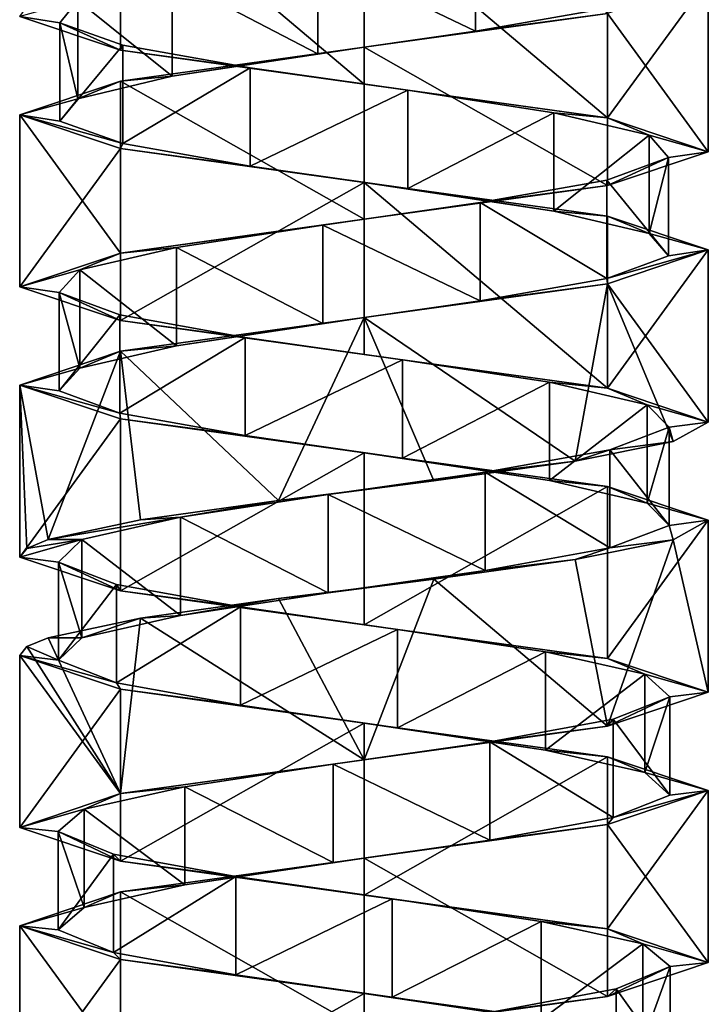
# Model space of a CAD drawing. Header units: millimetres. Extents: x -106 to 241, y -380 to 275.
# Tile 15 of 205: x 185 to 199, y -105 to -85. Entities that reach past the tile are written whole.
import ezdxf

# ---------------------------------------------------------------- set-up
doc = ezdxf.new("R2010")
doc.units = ezdxf.units.MM
doc.header["$LTSCALE"] = 65.185185
for name, color, linetype in [('1158', 7, 'CONTINUOUS'), ('1159', 7, 'CONTINUOUS'), ('1160', 7, 'CONTINUOUS'), ('1161', 7, 'CONTINUOUS'), ('1162', 7, 'CONTINUOUS'), ('1163', 7, 'CONTINUOUS'), ('1603', 7, 'CONTINUOUS'), ('1604', 7, 'CONTINUOUS'), ('1605', 7, 'CONTINUOUS'), ('1606', 7, 'CONTINUOUS'), ('1677', 7, 'CONTINUOUS'), ('1678', 7, 'CONTINUOUS'), ('1679', 7, 'CONTINUOUS'), ('1680', 7, 'CONTINUOUS'), ('1681', 7, 'CONTINUOUS')]:
    doc.layers.add(name, color=color, linetype=linetype)

msp = doc.modelspace()

# ---------------------------------------------------------------- linework, layer by layer
at = {"layer": '1158', "linetype": 'CONTINUOUS'}
for points in [[(191.358, -83.257, 31.079), (194.565, -84.8, 30.725), (194.565, -82.8, 30.725), (191.358, -83.257, 31.079)], [(194.565, -84.8, 30.725), (197.169, -84.343, 28.819), (194.565, -82.8, 30.725), (194.565, -84.8, 30.725)], [(188.402, -83.715, 29.785), (191.358, -85.257, 31.079), (191.358, -83.257, 31.079), (188.402, -83.715, 29.785)], [(191.358, -85.257, 31.079), (194.565, -84.8, 30.725), (191.358, -83.257, 31.079), (191.358, -85.257, 31.079)], [(186.485, -84.172, 27.19), (188.402, -85.715, 29.785), (188.402, -83.715, 29.785), (186.485, -84.172, 27.19)], [(188.402, -85.715, 29.785), (191.358, -85.257, 31.079), (188.402, -83.715, 29.785), (188.402, -85.715, 29.785)], [(186.117, -84.629, 23.984), (186.485, -86.172, 27.19), (186.485, -84.172, 27.19), (186.117, -84.629, 23.984)], [(186.485, -86.172, 27.19), (188.402, -85.715, 29.785), (186.485, -84.172, 27.19), (186.485, -86.172, 27.19)], [(186.117, -86.629, 23.984), (186.485, -86.172, 27.19), (186.117, -84.629, 23.984), (186.117, -86.629, 23.984)], [(187.398, -85.086, 21.023), (186.117, -86.629, 23.984), (186.117, -84.629, 23.984), (187.398, -85.086, 21.023)], [(187.398, -87.086, 21.023), (186.117, -86.629, 23.984), (187.398, -85.086, 21.023), (187.398, -87.086, 21.023)], [(189.985, -85.543, 19.094), (187.398, -87.086, 21.023), (187.398, -85.086, 21.023), (189.985, -85.543, 19.094)], [(189.985, -87.543, 19.094), (187.398, -87.086, 21.023), (189.985, -85.543, 19.094), (189.985, -87.543, 19.094)], [(193.189, -86, 18.714), (189.985, -87.543, 19.094), (189.985, -85.543, 19.094), (193.189, -86, 18.714)], [(193.189, -88, 18.714), (189.985, -87.543, 19.094), (193.189, -86, 18.714), (193.189, -88, 18.714)], [(196.157, -86.457, 19.982), (193.189, -88, 18.714), (193.189, -86, 18.714), (196.157, -86.457, 19.982)], [(196.157, -88.457, 19.982), (193.189, -88, 18.714), (196.157, -86.457, 19.982), (196.157, -88.457, 19.982)], [(198.096, -86.914, 22.561), (196.157, -88.457, 19.982), (196.157, -86.457, 19.982), (198.096, -86.914, 22.561)], [(198.096, -88.914, 22.561), (196.157, -88.457, 19.982), (198.096, -86.914, 22.561), (198.096, -88.914, 22.561)], [(198.49, -87.371, 25.763), (198.096, -88.914, 22.561), (198.096, -86.914, 22.561), (198.49, -87.371, 25.763)], [(197.235, -87.828, 28.736), (198.49, -89.371, 25.763), (198.49, -87.371, 25.763), (197.235, -87.828, 28.736)], [(198.49, -89.371, 25.763), (198.096, -88.914, 22.561), (198.49, -87.371, 25.763), (198.49, -89.371, 25.763)], [(194.664, -88.285, 30.686), (197.235, -89.828, 28.736), (197.235, -87.828, 28.736), (194.664, -88.285, 30.686)], [(197.235, -89.828, 28.736), (198.49, -89.371, 25.763), (197.235, -87.828, 28.736), (197.235, -89.828, 28.736)], [(191.463, -88.743, 31.094), (194.664, -90.285, 30.686), (194.664, -88.285, 30.686), (191.463, -88.743, 31.094)], [(194.664, -90.285, 30.686), (197.235, -89.828, 28.736), (194.664, -88.285, 30.686), (194.664, -90.285, 30.686)], [(188.486, -89.2, 29.851), (191.463, -90.743, 31.094), (191.463, -88.743, 31.094), (188.486, -89.2, 29.851)], [(191.463, -90.743, 31.094), (194.664, -90.285, 30.686), (191.463, -88.743, 31.094), (191.463, -90.743, 31.094)], [(186.524, -89.657, 27.289), (188.486, -91.2, 29.851), (188.486, -89.2, 29.851), (186.524, -89.657, 27.289)], [(188.486, -91.2, 29.851), (191.463, -90.743, 31.094), (188.486, -89.2, 29.851), (188.486, -91.2, 29.851)], [(186.103, -90.114, 24.09), (186.524, -91.657, 27.289), (186.524, -89.657, 27.289), (186.103, -90.114, 24.09)], [(186.524, -91.657, 27.289), (188.486, -91.2, 29.851), (186.524, -89.657, 27.289), (186.524, -91.657, 27.289)], [(186.103, -92.114, 24.09), (186.524, -91.657, 27.289), (186.103, -90.114, 24.09), (186.103, -92.114, 24.09)], [(187.333, -90.571, 21.107), (186.103, -92.114, 24.09), (186.103, -90.114, 24.09), (187.333, -90.571, 21.107)], [(187.333, -92.571, 21.107), (186.103, -92.114, 24.09), (187.333, -90.571, 21.107), (187.333, -92.571, 21.107)], [(189.887, -91.028, 19.135), (187.333, -92.571, 21.107), (187.333, -90.571, 21.107), (189.887, -91.028, 19.135)], [(189.887, -93.028, 19.135), (187.333, -92.571, 21.107), (189.887, -91.028, 19.135), (189.887, -93.028, 19.135)], [(193.084, -91.485, 18.699), (189.887, -93.028, 19.135), (189.887, -91.028, 19.135), (193.084, -91.485, 18.699)], [(193.084, -93.485, 18.699), (189.887, -93.028, 19.135), (193.084, -91.485, 18.699), (193.084, -93.485, 18.699)], [(196.072, -91.942, 19.917), (193.084, -93.485, 18.699), (193.084, -91.485, 18.699), (196.072, -91.942, 19.917)], [(196.072, -93.942, 19.917), (193.084, -93.485, 18.699), (196.072, -91.942, 19.917), (196.072, -93.942, 19.917)], [(198.055, -92.399, 22.462), (196.072, -93.942, 19.917), (196.072, -91.942, 19.917), (198.055, -92.399, 22.462)], [(198.055, -94.399, 22.462), (196.072, -93.942, 19.917), (198.055, -92.399, 22.462), (198.055, -94.399, 22.462)], [(198.504, -92.856, 25.657), (198.055, -94.399, 22.462), (198.055, -92.399, 22.462), (198.504, -92.856, 25.657)], [(197.299, -93.313, 28.651), (198.504, -94.856, 25.657), (198.504, -92.856, 25.657), (197.299, -93.313, 28.651)], [(198.504, -94.856, 25.657), (198.055, -94.399, 22.462), (198.504, -92.856, 25.657), (198.504, -94.856, 25.657)], [(194.762, -93.771, 30.645), (197.299, -95.313, 28.651), (197.299, -93.313, 28.651), (194.762, -93.771, 30.645)], [(197.299, -95.313, 28.651), (198.504, -94.856, 25.657), (197.299, -93.313, 28.651), (197.299, -95.313, 28.651)], [(191.569, -94.228, 31.107), (194.762, -95.771, 30.645), (194.762, -93.771, 30.645), (191.569, -94.228, 31.107)], [(194.762, -95.771, 30.645), (197.299, -95.313, 28.651), (194.762, -93.771, 30.645), (194.762, -95.771, 30.645)], [(188.571, -94.685, 29.915), (191.569, -96.228, 31.107), (191.569, -94.228, 31.107), (188.571, -94.685, 29.915)], [(191.569, -96.228, 31.107), (194.762, -95.771, 30.645), (191.569, -94.228, 31.107), (191.569, -96.228, 31.107)], [(186.566, -95.142, 27.387), (188.571, -96.685, 29.915), (188.571, -94.685, 29.915), (186.566, -95.142, 27.387)], [(188.571, -96.685, 29.915), (191.569, -96.228, 31.107), (188.571, -94.685, 29.915), (188.571, -96.685, 29.915)], [(186.566, -97.142, 27.387), (188.571, -96.685, 29.915), (186.566, -95.142, 27.387), (186.566, -97.142, 27.387)]]:
    msp.add_3dface(points, dxfattribs=at)
at = {"layer": '1159', "linetype": 'CONTINUOUS'}
for points in [[(197.25, -84.438, 29.85), (194.565, -84.8, 30.725), (192.3, -85.125, 31.9), (197.25, -84.438, 29.85)], [(197.169, -84.343, 28.819), (194.565, -84.8, 30.725), (197.25, -84.438, 29.85), (197.169, -84.343, 28.819)], [(194.565, -84.8, 30.725), (191.358, -85.257, 31.079), (192.3, -85.125, 31.9), (194.565, -84.8, 30.725)], [(192.3, -85.125, 31.9), (188.402, -85.715, 29.785), (187.35, -85.812, 29.85), (192.3, -85.125, 31.9)], [(191.358, -85.257, 31.079), (188.402, -85.715, 29.785), (192.3, -85.125, 31.9), (191.358, -85.257, 31.079)], [(188.402, -85.715, 29.785), (186.485, -86.172, 27.19), (187.35, -85.812, 29.85), (188.402, -85.715, 29.785)], [(187.35, -85.812, 29.85), (186.485, -86.172, 27.19), (185.3, -86.5, 24.9), (187.35, -85.812, 29.85)], [(186.485, -86.172, 27.19), (186.117, -86.629, 23.984), (185.3, -86.5, 24.9), (186.485, -86.172, 27.19)], [(186.117, -86.629, 23.984), (187.398, -87.086, 21.023), (185.3, -86.5, 24.9), (186.117, -86.629, 23.984)], [(185.3, -86.5, 24.9), (187.398, -87.086, 21.023), (187.35, -87.187, 19.95), (185.3, -86.5, 24.9)], [(187.398, -87.086, 21.023), (189.985, -87.543, 19.094), (187.35, -87.187, 19.95), (187.398, -87.086, 21.023)], [(187.35, -87.187, 19.95), (189.985, -87.543, 19.094), (192.3, -87.875, 17.9), (187.35, -87.187, 19.95)], [(189.985, -87.543, 19.094), (193.189, -88, 18.714), (192.3, -87.875, 17.9), (189.985, -87.543, 19.094)], [(193.189, -88, 18.714), (196.157, -88.457, 19.982), (192.3, -87.875, 17.9), (193.189, -88, 18.714)], [(192.3, -87.875, 17.9), (196.157, -88.457, 19.982), (197.25, -88.562, 19.95), (192.3, -87.875, 17.9)], [(196.157, -88.457, 19.982), (198.096, -88.914, 22.561), (197.25, -88.562, 19.95), (196.157, -88.457, 19.982)], [(197.25, -88.562, 19.95), (198.096, -88.914, 22.561), (199.3, -89.25, 24.9), (197.25, -88.562, 19.95)], [(198.096, -88.914, 22.561), (198.49, -89.371, 25.763), (199.3, -89.25, 24.9), (198.096, -88.914, 22.561)], [(198.49, -89.371, 25.763), (197.235, -89.828, 28.736), (199.3, -89.25, 24.9), (198.49, -89.371, 25.763)], [(199.3, -89.25, 24.9), (197.235, -89.828, 28.736), (197.25, -89.938, 29.85), (199.3, -89.25, 24.9)], [(197.25, -89.938, 29.85), (194.664, -90.285, 30.686), (192.3, -90.625, 31.9), (197.25, -89.938, 29.85)], [(197.235, -89.828, 28.736), (194.664, -90.285, 30.686), (197.25, -89.938, 29.85), (197.235, -89.828, 28.736)], [(194.664, -90.285, 30.686), (191.463, -90.743, 31.094), (192.3, -90.625, 31.9), (194.664, -90.285, 30.686)], [(192.3, -90.625, 31.9), (188.486, -91.2, 29.851), (187.35, -91.312, 29.85), (192.3, -90.625, 31.9)], [(191.463, -90.743, 31.094), (188.486, -91.2, 29.851), (192.3, -90.625, 31.9), (191.463, -90.743, 31.094)], [(187.35, -91.312, 29.85), (186.524, -91.657, 27.289), (185.3, -92, 24.9), (187.35, -91.312, 29.85)], [(188.486, -91.2, 29.851), (186.524, -91.657, 27.289), (187.35, -91.312, 29.85), (188.486, -91.2, 29.851)], [(186.524, -91.657, 27.289), (186.103, -92.114, 24.09), (185.3, -92, 24.9), (186.524, -91.657, 27.289)], [(186.103, -92.114, 24.09), (187.333, -92.571, 21.107), (185.3, -92, 24.9), (186.103, -92.114, 24.09)], [(185.3, -92, 24.9), (187.333, -92.571, 21.107), (187.35, -92.687, 19.95), (185.3, -92, 24.9)], [(187.333, -92.571, 21.107), (189.887, -93.028, 19.135), (187.35, -92.687, 19.95), (187.333, -92.571, 21.107)], [(187.35, -92.687, 19.95), (189.887, -93.028, 19.135), (192.3, -93.375, 17.9), (187.35, -92.687, 19.95)], [(189.887, -93.028, 19.135), (193.084, -93.485, 18.699), (192.3, -93.375, 17.9), (189.887, -93.028, 19.135)], [(193.084, -93.485, 18.699), (196.072, -93.942, 19.917), (192.3, -93.375, 17.9), (193.084, -93.485, 18.699)], [(192.3, -93.375, 17.9), (196.072, -93.942, 19.917), (197.25, -94.062, 19.95), (192.3, -93.375, 17.9)], [(196.072, -93.942, 19.917), (198.055, -94.399, 22.462), (197.25, -94.062, 19.95), (196.072, -93.942, 19.917)], [(197.25, -94.062, 19.95), (198.055, -94.399, 22.462), (199.3, -94.75, 24.9), (197.25, -94.062, 19.95)], [(198.055, -94.399, 22.462), (198.504, -94.856, 25.657), (199.3, -94.75, 24.9), (198.055, -94.399, 22.462)], [(199.3, -94.75, 24.9), (198.504, -94.856, 25.657), (198.587, -95.149, 27.979), (199.3, -94.75, 24.9)], [(198.504, -94.856, 25.657), (197.299, -95.313, 28.651), (198.587, -95.149, 27.979), (198.504, -94.856, 25.657)], [(198.587, -95.149, 27.979), (197.299, -95.313, 28.651), (196.592, -95.547, 30.43), (198.587, -95.149, 27.979)], [(197.299, -95.313, 28.651), (194.762, -95.771, 30.645), (196.592, -95.547, 30.43), (197.299, -95.313, 28.651)], [(196.592, -95.547, 30.43), (194.762, -95.771, 30.645), (193.723, -95.946, 31.754), (196.592, -95.547, 30.43)], [(193.723, -95.946, 31.754), (191.569, -96.228, 31.107), (190.563, -96.344, 31.681), (193.723, -95.946, 31.754)], [(194.762, -95.771, 30.645), (191.569, -96.228, 31.107), (193.723, -95.946, 31.754), (194.762, -95.771, 30.645)], [(190.563, -96.344, 31.681), (188.571, -96.685, 29.915), (187.758, -96.743, 30.226), (190.563, -96.344, 31.681)], [(191.569, -96.228, 31.107), (188.571, -96.685, 29.915), (190.563, -96.344, 31.681), (191.569, -96.228, 31.107)], [(187.758, -96.743, 30.226), (186.566, -97.142, 27.387), (185.878, -97.142, 27.685), (187.758, -96.743, 30.226)], [(188.571, -96.685, 29.915), (186.566, -97.142, 27.387), (187.758, -96.743, 30.226), (188.571, -96.685, 29.915)]]:
    msp.add_3dface(points, dxfattribs=at)
at = {"layer": '1160', "linetype": 'CONTINUOUS'}
for points in [[(186.117, -84.629, 23.984), (186.485, -84.172, 27.19), (185.3, -84.5, 24.9), (186.117, -84.629, 23.984)], [(187.35, -85.187, 19.95), (186.117, -84.629, 23.984), (185.3, -84.5, 24.9), (187.35, -85.187, 19.95)], [(187.398, -85.086, 21.023), (186.117, -84.629, 23.984), (187.35, -85.187, 19.95), (187.398, -85.086, 21.023)], [(189.985, -85.543, 19.094), (187.398, -85.086, 21.023), (187.35, -85.187, 19.95), (189.985, -85.543, 19.094)], [(192.3, -85.875, 17.9), (189.985, -85.543, 19.094), (187.35, -85.187, 19.95), (192.3, -85.875, 17.9)], [(193.189, -86, 18.714), (189.985, -85.543, 19.094), (192.3, -85.875, 17.9), (193.189, -86, 18.714)], [(197.25, -86.562, 19.95), (193.189, -86, 18.714), (192.3, -85.875, 17.9), (197.25, -86.562, 19.95)], [(196.157, -86.457, 19.982), (193.189, -86, 18.714), (197.25, -86.562, 19.95), (196.157, -86.457, 19.982)], [(198.096, -86.914, 22.561), (196.157, -86.457, 19.982), (197.25, -86.562, 19.95), (198.096, -86.914, 22.561)], [(199.3, -87.25, 24.9), (198.096, -86.914, 22.561), (197.25, -86.562, 19.95), (199.3, -87.25, 24.9)], [(198.49, -87.371, 25.763), (198.096, -86.914, 22.561), (199.3, -87.25, 24.9), (198.49, -87.371, 25.763)], [(197.25, -87.938, 29.85), (198.49, -87.371, 25.763), (199.3, -87.25, 24.9), (197.25, -87.938, 29.85)], [(197.235, -87.828, 28.736), (198.49, -87.371, 25.763), (197.25, -87.938, 29.85), (197.235, -87.828, 28.736)], [(192.3, -88.625, 31.9), (194.664, -88.285, 30.686), (197.25, -87.938, 29.85), (192.3, -88.625, 31.9)], [(194.664, -88.285, 30.686), (197.235, -87.828, 28.736), (197.25, -87.938, 29.85), (194.664, -88.285, 30.686)], [(191.463, -88.743, 31.094), (194.664, -88.285, 30.686), (192.3, -88.625, 31.9), (191.463, -88.743, 31.094)], [(187.35, -89.312, 29.85), (191.463, -88.743, 31.094), (192.3, -88.625, 31.9), (187.35, -89.312, 29.85)], [(188.486, -89.2, 29.851), (191.463, -88.743, 31.094), (187.35, -89.312, 29.85), (188.486, -89.2, 29.851)], [(185.3, -90, 24.9), (186.524, -89.657, 27.289), (187.35, -89.312, 29.85), (185.3, -90, 24.9)], [(186.524, -89.657, 27.289), (188.486, -89.2, 29.851), (187.35, -89.312, 29.85), (186.524, -89.657, 27.289)], [(186.103, -90.114, 24.09), (186.524, -89.657, 27.289), (185.3, -90, 24.9), (186.103, -90.114, 24.09)], [(187.35, -90.687, 19.95), (186.103, -90.114, 24.09), (185.3, -90, 24.9), (187.35, -90.687, 19.95)], [(187.333, -90.571, 21.107), (186.103, -90.114, 24.09), (187.35, -90.687, 19.95), (187.333, -90.571, 21.107)], [(189.887, -91.028, 19.135), (187.333, -90.571, 21.107), (187.35, -90.687, 19.95), (189.887, -91.028, 19.135)], [(192.3, -91.375, 17.9), (189.887, -91.028, 19.135), (187.35, -90.687, 19.95), (192.3, -91.375, 17.9)], [(193.084, -91.485, 18.699), (189.887, -91.028, 19.135), (192.3, -91.375, 17.9), (193.084, -91.485, 18.699)], [(197.25, -92.062, 19.95), (193.084, -91.485, 18.699), (192.3, -91.375, 17.9), (197.25, -92.062, 19.95)], [(196.072, -91.942, 19.917), (193.084, -91.485, 18.699), (197.25, -92.062, 19.95), (196.072, -91.942, 19.917)], [(198.055, -92.399, 22.462), (196.072, -91.942, 19.917), (197.25, -92.062, 19.95), (198.055, -92.399, 22.462)], [(199.3, -92.75, 24.9), (198.055, -92.399, 22.462), (197.25, -92.062, 19.95), (199.3, -92.75, 24.9)], [(198.504, -92.856, 25.657), (198.055, -92.399, 22.462), (199.3, -92.75, 24.9), (198.504, -92.856, 25.657)], [(198.587, -93.149, 27.979), (198.504, -92.856, 25.657), (199.3, -92.75, 24.9), (198.587, -93.149, 27.979)], [(197.299, -93.313, 28.651), (198.504, -92.856, 25.657), (198.587, -93.149, 27.979), (197.299, -93.313, 28.651)], [(196.592, -93.547, 30.43), (197.299, -93.313, 28.651), (198.587, -93.149, 27.979), (196.592, -93.547, 30.43)], [(194.762, -93.771, 30.645), (197.299, -93.313, 28.651), (196.592, -93.547, 30.43), (194.762, -93.771, 30.645)], [(193.723, -93.946, 31.754), (194.762, -93.771, 30.645), (196.592, -93.547, 30.43), (193.723, -93.946, 31.754)], [(190.563, -94.344, 31.681), (191.569, -94.228, 31.107), (193.723, -93.946, 31.754), (190.563, -94.344, 31.681)], [(191.569, -94.228, 31.107), (194.762, -93.771, 30.645), (193.723, -93.946, 31.754), (191.569, -94.228, 31.107)], [(187.758, -94.743, 30.226), (188.571, -94.685, 29.915), (190.563, -94.344, 31.681), (187.758, -94.743, 30.226)], [(188.571, -94.685, 29.915), (191.569, -94.228, 31.107), (190.563, -94.344, 31.681), (188.571, -94.685, 29.915)], [(186.566, -95.142, 27.387), (188.571, -94.685, 29.915), (185.878, -95.142, 27.685), (186.566, -95.142, 27.387)], [(185.878, -95.142, 27.685), (188.571, -94.685, 29.915), (187.758, -94.743, 30.226), (185.878, -95.142, 27.685)]]:
    msp.add_3dface(points, dxfattribs=at)
at = {"layer": '1161', "linetype": 'CONTINUOUS'}
for points in [[(186.566, -97.142, 27.387), (186.566, -95.142, 27.387), (186.09, -95.599, 24.196), (186.566, -97.142, 27.387)], [(186.09, -97.599, 24.196), (186.566, -97.142, 27.387), (186.09, -95.599, 24.196), (186.09, -97.599, 24.196)], [(187.269, -96.056, 21.192), (186.09, -97.599, 24.196), (186.09, -95.599, 24.196), (187.269, -96.056, 21.192)], [(187.269, -98.056, 21.192), (186.09, -97.599, 24.196), (187.269, -96.056, 21.192), (187.269, -98.056, 21.192)], [(189.789, -96.513, 19.177), (187.269, -98.056, 21.192), (187.269, -96.056, 21.192), (189.789, -96.513, 19.177)], [(189.789, -98.513, 19.177), (187.269, -98.056, 21.192), (189.789, -96.513, 19.177), (189.789, -98.513, 19.177)], [(192.978, -96.97, 18.687), (189.789, -98.513, 19.177), (189.789, -96.513, 19.177), (192.978, -96.97, 18.687)], [(192.978, -98.97, 18.687), (189.789, -98.513, 19.177), (192.978, -96.97, 18.687), (192.978, -98.97, 18.687)], [(195.987, -97.427, 19.853), (192.978, -98.97, 18.687), (192.978, -96.97, 18.687), (195.987, -97.427, 19.853)], [(195.987, -99.427, 19.853), (192.978, -98.97, 18.687), (195.987, -97.427, 19.853), (195.987, -99.427, 19.853)], [(198.013, -97.884, 22.364), (195.987, -99.427, 19.853), (195.987, -97.427, 19.853), (198.013, -97.884, 22.364)], [(198.013, -99.884, 22.364), (195.987, -99.427, 19.853), (198.013, -97.884, 22.364), (198.013, -99.884, 22.364)], [(198.516, -98.341, 25.552), (198.013, -99.884, 22.364), (198.013, -97.884, 22.364), (198.516, -98.341, 25.552)], [(197.363, -98.799, 28.565), (198.516, -100.341, 25.552), (198.516, -98.341, 25.552), (197.363, -98.799, 28.565)], [(198.516, -100.341, 25.552), (198.013, -99.884, 22.364), (198.516, -98.341, 25.552), (198.516, -100.341, 25.552)], [(194.86, -99.256, 30.602), (197.363, -100.799, 28.565), (197.363, -98.799, 28.565), (194.86, -99.256, 30.602)], [(197.363, -100.799, 28.565), (198.516, -100.341, 25.552), (197.363, -98.799, 28.565), (197.363, -100.799, 28.565)], [(191.675, -99.713, 31.119), (194.86, -101.256, 30.602), (194.86, -99.256, 30.602), (191.675, -99.713, 31.119)], [(194.86, -101.256, 30.602), (197.363, -100.799, 28.565), (194.86, -99.256, 30.602), (194.86, -101.256, 30.602)], [(188.657, -100.17, 29.978), (191.675, -101.713, 31.119), (191.675, -99.713, 31.119), (188.657, -100.17, 29.978)], [(191.675, -101.713, 31.119), (194.86, -101.256, 30.602), (191.675, -99.713, 31.119), (191.675, -101.713, 31.119)], [(186.609, -100.627, 27.484), (188.657, -102.17, 29.978), (188.657, -100.17, 29.978), (186.609, -100.627, 27.484)], [(188.657, -102.17, 29.978), (191.675, -101.713, 31.119), (188.657, -100.17, 29.978), (188.657, -102.17, 29.978)], [(186.079, -101.084, 24.301), (186.609, -102.627, 27.484), (186.609, -100.627, 27.484), (186.079, -101.084, 24.301)], [(186.609, -102.627, 27.484), (188.657, -102.17, 29.978), (186.609, -100.627, 27.484), (186.609, -102.627, 27.484)], [(186.079, -103.084, 24.301), (186.609, -102.627, 27.484), (186.079, -101.084, 24.301), (186.079, -103.084, 24.301)], [(187.206, -101.541, 21.278), (186.079, -103.084, 24.301), (186.079, -101.084, 24.301), (187.206, -101.541, 21.278)], [(187.206, -103.541, 21.278), (186.079, -103.084, 24.301), (187.206, -101.541, 21.278), (187.206, -103.541, 21.278)], [(189.692, -101.998, 19.22), (187.206, -103.541, 21.278), (187.206, -101.541, 21.278), (189.692, -101.998, 19.22)], [(189.692, -103.998, 19.22), (187.206, -103.541, 21.278), (189.692, -101.998, 19.22), (189.692, -103.998, 19.22)], [(192.872, -102.455, 18.676), (189.692, -103.998, 19.22), (189.692, -101.998, 19.22), (192.872, -102.455, 18.676)], [(192.872, -104.455, 18.676), (189.692, -103.998, 19.22), (192.872, -102.455, 18.676), (192.872, -104.455, 18.676)], [(195.9, -102.912, 19.791), (192.872, -104.455, 18.676), (192.872, -102.455, 18.676), (195.9, -102.912, 19.791)], [(195.9, -104.912, 19.791), (192.872, -104.455, 18.676), (195.9, -102.912, 19.791), (195.9, -104.912, 19.791)], [(197.969, -103.369, 22.267), (195.9, -104.912, 19.791), (195.9, -102.912, 19.791), (197.969, -103.369, 22.267)], [(197.969, -105.369, 22.267), (195.9, -104.912, 19.791), (197.969, -103.369, 22.267), (197.969, -105.369, 22.267)], [(198.526, -103.826, 25.445), (197.969, -105.369, 22.267), (197.969, -103.369, 22.267), (198.526, -103.826, 25.445)], [(197.424, -104.284, 28.478), (198.526, -105.826, 25.445), (198.526, -103.826, 25.445), (197.424, -104.284, 28.478)], [(198.526, -105.826, 25.445), (197.969, -105.369, 22.267), (198.526, -103.826, 25.445), (198.526, -105.826, 25.445)], [(194.957, -104.741, 30.557), (197.424, -106.284, 28.478), (197.424, -104.284, 28.478), (194.957, -104.741, 30.557)], [(197.424, -106.284, 28.478), (198.526, -105.826, 25.445), (197.424, -104.284, 28.478), (197.424, -106.284, 28.478)]]:
    msp.add_3dface(points, dxfattribs=at)
at = {"layer": '1162', "linetype": 'CONTINUOUS'}
for points in [[(185.878, -97.142, 27.685), (186.09, -97.599, 24.196), (185.446, -97.321, 26.322), (185.878, -97.142, 27.685)], [(185.878, -97.142, 27.685), (186.566, -97.142, 27.387), (186.09, -97.599, 24.196), (185.878, -97.142, 27.685)], [(185.446, -97.321, 26.322), (186.09, -97.599, 24.196), (185.3, -97.5, 24.9), (185.446, -97.321, 26.322)], [(186.09, -97.599, 24.196), (187.269, -98.056, 21.192), (185.3, -97.5, 24.9), (186.09, -97.599, 24.196)], [(185.3, -97.5, 24.9), (187.269, -98.056, 21.192), (187.35, -98.187, 19.95), (185.3, -97.5, 24.9)], [(187.269, -98.056, 21.192), (189.789, -98.513, 19.177), (187.35, -98.187, 19.95), (187.269, -98.056, 21.192)], [(187.35, -98.187, 19.95), (189.789, -98.513, 19.177), (192.3, -98.875, 17.9), (187.35, -98.187, 19.95)], [(189.789, -98.513, 19.177), (192.978, -98.97, 18.687), (192.3, -98.875, 17.9), (189.789, -98.513, 19.177)], [(192.978, -98.97, 18.687), (195.987, -99.427, 19.853), (192.3, -98.875, 17.9), (192.978, -98.97, 18.687)], [(192.3, -98.875, 17.9), (195.987, -99.427, 19.853), (197.25, -99.563, 19.95), (192.3, -98.875, 17.9)], [(195.987, -99.427, 19.853), (198.013, -99.884, 22.364), (197.25, -99.563, 19.95), (195.987, -99.427, 19.853)], [(198.013, -99.884, 22.364), (199.3, -100.25, 24.9), (197.25, -99.563, 19.95), (198.013, -99.884, 22.364)], [(198.013, -99.884, 22.364), (198.516, -100.341, 25.552), (199.3, -100.25, 24.9), (198.013, -99.884, 22.364)], [(199.3, -100.25, 24.9), (197.363, -100.799, 28.565), (197.25, -100.937, 29.85), (199.3, -100.25, 24.9)], [(198.516, -100.341, 25.552), (197.363, -100.799, 28.565), (199.3, -100.25, 24.9), (198.516, -100.341, 25.552)], [(197.25, -100.937, 29.85), (194.86, -101.256, 30.602), (192.3, -101.625, 31.9), (197.25, -100.937, 29.85)], [(197.363, -100.799, 28.565), (194.86, -101.256, 30.602), (197.25, -100.937, 29.85), (197.363, -100.799, 28.565)], [(194.86, -101.256, 30.602), (191.675, -101.713, 31.119), (192.3, -101.625, 31.9), (194.86, -101.256, 30.602)], [(192.3, -101.625, 31.9), (188.657, -102.17, 29.978), (187.35, -102.312, 29.85), (192.3, -101.625, 31.9)], [(191.675, -101.713, 31.119), (188.657, -102.17, 29.978), (192.3, -101.625, 31.9), (191.675, -101.713, 31.119)], [(188.657, -102.17, 29.978), (186.609, -102.627, 27.484), (187.35, -102.312, 29.85), (188.657, -102.17, 29.978)], [(187.35, -102.312, 29.85), (186.609, -102.627, 27.484), (185.3, -103, 24.9), (187.35, -102.312, 29.85)], [(186.609, -102.627, 27.484), (186.079, -103.084, 24.301), (185.3, -103, 24.9), (186.609, -102.627, 27.484)], [(186.079, -103.084, 24.301), (187.206, -103.541, 21.278), (185.3, -103, 24.9), (186.079, -103.084, 24.301)], [(185.3, -103, 24.9), (187.206, -103.541, 21.278), (187.35, -103.688, 19.95), (185.3, -103, 24.9)], [(187.206, -103.541, 21.278), (189.692, -103.998, 19.22), (187.35, -103.688, 19.95), (187.206, -103.541, 21.278)], [(187.35, -103.688, 19.95), (189.692, -103.998, 19.22), (192.3, -104.375, 17.9), (187.35, -103.688, 19.95)], [(189.692, -103.998, 19.22), (192.872, -104.455, 18.676), (192.3, -104.375, 17.9), (189.692, -103.998, 19.22)], [(192.872, -104.455, 18.676), (195.9, -104.912, 19.791), (192.3, -104.375, 17.9), (192.872, -104.455, 18.676)], [(192.3, -104.375, 17.9), (195.9, -104.912, 19.791), (197.25, -105.063, 19.95), (192.3, -104.375, 17.9)]]:
    msp.add_3dface(points, dxfattribs=at)
at = {"layer": '1163', "linetype": 'CONTINUOUS'}
for points in [[(186.09, -95.599, 24.196), (186.566, -95.142, 27.387), (185.3, -95.5, 24.9), (186.09, -95.599, 24.196)], [(185.3, -95.5, 24.9), (186.566, -95.142, 27.387), (185.446, -95.321, 26.322), (185.3, -95.5, 24.9)], [(186.566, -95.142, 27.387), (185.878, -95.142, 27.685), (185.446, -95.321, 26.322), (186.566, -95.142, 27.387)], [(187.35, -96.188, 19.95), (186.09, -95.599, 24.196), (185.3, -95.5, 24.9), (187.35, -96.188, 19.95)], [(187.269, -96.056, 21.192), (186.09, -95.599, 24.196), (187.35, -96.188, 19.95), (187.269, -96.056, 21.192)], [(189.789, -96.513, 19.177), (187.269, -96.056, 21.192), (187.35, -96.188, 19.95), (189.789, -96.513, 19.177)], [(192.3, -96.875, 17.9), (189.789, -96.513, 19.177), (187.35, -96.188, 19.95), (192.3, -96.875, 17.9)], [(192.978, -96.97, 18.687), (189.789, -96.513, 19.177), (192.3, -96.875, 17.9), (192.978, -96.97, 18.687)], [(197.25, -97.562, 19.95), (192.978, -96.97, 18.687), (192.3, -96.875, 17.9), (197.25, -97.562, 19.95)], [(195.987, -97.427, 19.853), (192.978, -96.97, 18.687), (197.25, -97.562, 19.95), (195.987, -97.427, 19.853)], [(198.013, -97.884, 22.364), (195.987, -97.427, 19.853), (197.25, -97.562, 19.95), (198.013, -97.884, 22.364)], [(199.3, -98.25, 24.9), (198.013, -97.884, 22.364), (197.25, -97.562, 19.95), (199.3, -98.25, 24.9)], [(198.516, -98.341, 25.552), (198.013, -97.884, 22.364), (199.3, -98.25, 24.9), (198.516, -98.341, 25.552)], [(197.25, -98.937, 29.85), (198.516, -98.341, 25.552), (199.3, -98.25, 24.9), (197.25, -98.937, 29.85)], [(197.363, -98.799, 28.565), (198.516, -98.341, 25.552), (197.25, -98.937, 29.85), (197.363, -98.799, 28.565)], [(192.3, -99.625, 31.9), (194.86, -99.256, 30.602), (197.25, -98.937, 29.85), (192.3, -99.625, 31.9)], [(194.86, -99.256, 30.602), (197.363, -98.799, 28.565), (197.25, -98.937, 29.85), (194.86, -99.256, 30.602)], [(191.675, -99.713, 31.119), (194.86, -99.256, 30.602), (192.3, -99.625, 31.9), (191.675, -99.713, 31.119)], [(187.35, -100.312, 29.85), (191.675, -99.713, 31.119), (192.3, -99.625, 31.9), (187.35, -100.312, 29.85)], [(188.657, -100.17, 29.978), (191.675, -99.713, 31.119), (187.35, -100.312, 29.85), (188.657, -100.17, 29.978)], [(185.3, -101, 24.9), (186.609, -100.627, 27.484), (187.35, -100.312, 29.85), (185.3, -101, 24.9)], [(186.609, -100.627, 27.484), (188.657, -100.17, 29.978), (187.35, -100.312, 29.85), (186.609, -100.627, 27.484)], [(186.079, -101.084, 24.301), (186.609, -100.627, 27.484), (185.3, -101, 24.9), (186.079, -101.084, 24.301)], [(187.35, -101.688, 19.95), (186.079, -101.084, 24.301), (185.3, -101, 24.9), (187.35, -101.688, 19.95)], [(187.206, -101.541, 21.278), (186.079, -101.084, 24.301), (187.35, -101.688, 19.95), (187.206, -101.541, 21.278)], [(189.692, -101.998, 19.22), (187.206, -101.541, 21.278), (187.35, -101.688, 19.95), (189.692, -101.998, 19.22)], [(192.3, -102.375, 17.9), (189.692, -101.998, 19.22), (187.35, -101.688, 19.95), (192.3, -102.375, 17.9)], [(192.872, -102.455, 18.676), (189.692, -101.998, 19.22), (192.3, -102.375, 17.9), (192.872, -102.455, 18.676)], [(197.25, -103.063, 19.95), (192.872, -102.455, 18.676), (192.3, -102.375, 17.9), (197.25, -103.063, 19.95)], [(195.9, -102.912, 19.791), (192.872, -102.455, 18.676), (197.25, -103.063, 19.95), (195.9, -102.912, 19.791)], [(197.969, -103.369, 22.267), (195.9, -102.912, 19.791), (197.25, -103.063, 19.95), (197.969, -103.369, 22.267)], [(199.3, -103.75, 24.9), (197.969, -103.369, 22.267), (197.25, -103.063, 19.95), (199.3, -103.75, 24.9)], [(198.526, -103.826, 25.445), (197.969, -103.369, 22.267), (199.3, -103.75, 24.9), (198.526, -103.826, 25.445)], [(197.25, -104.438, 29.85), (198.526, -103.826, 25.445), (199.3, -103.75, 24.9), (197.25, -104.438, 29.85)], [(197.424, -104.284, 28.478), (198.526, -103.826, 25.445), (197.25, -104.438, 29.85), (197.424, -104.284, 28.478)], [(194.957, -104.741, 30.557), (197.424, -104.284, 28.478), (197.25, -104.438, 29.85), (194.957, -104.741, 30.557)], [(192.3, -105.125, 31.9), (194.957, -104.741, 30.557), (197.25, -104.438, 29.85), (192.3, -105.125, 31.9)]]:
    msp.add_3dface(points, dxfattribs=at)
at = {"layer": '1603', "linetype": 'CONTINUOUS'}
for points in [[(199.3, -83.75, 24.9), (197.25, -84.438, 29.85), (199.3, -87.25, 24.9), (199.3, -83.75, 24.9)], [(197.25, -84.438, 29.85), (192.3, -85.125, 31.9), (197.25, -87.938, 29.85), (197.25, -84.438, 29.85)], [(197.25, -84.438, 29.85), (197.25, -87.938, 29.85), (199.3, -87.25, 24.9), (197.25, -84.438, 29.85)], [(192.3, -85.125, 31.9), (187.35, -85.812, 29.85), (192.3, -88.625, 31.9), (192.3, -85.125, 31.9)], [(192.3, -85.125, 31.9), (192.3, -88.625, 31.9), (197.25, -87.938, 29.85), (192.3, -85.125, 31.9)], [(187.35, -85.812, 29.85), (185.3, -86.5, 24.9), (187.35, -89.312, 29.85), (187.35, -85.812, 29.85)], [(187.35, -85.812, 29.85), (187.35, -89.312, 29.85), (192.3, -88.625, 31.9), (187.35, -85.812, 29.85)], [(185.3, -86.5, 24.9), (185.3, -90, 24.9), (187.35, -89.312, 29.85), (185.3, -86.5, 24.9)]]:
    msp.add_3dface(points, dxfattribs=at)
at = {"layer": '1604', "linetype": 'CONTINUOUS'}
for points in [[(199.3, -89.25, 24.9), (197.25, -89.938, 29.85), (199.3, -92.75, 24.9), (199.3, -89.25, 24.9)], [(197.25, -89.938, 29.85), (192.3, -90.625, 31.9), (196.592, -93.547, 30.43), (197.25, -89.938, 29.85)], [(197.25, -89.938, 29.85), (196.592, -93.547, 30.43), (198.587, -93.149, 27.979), (197.25, -89.938, 29.85)], [(197.25, -89.938, 29.85), (198.587, -93.149, 27.979), (199.3, -92.75, 24.9), (197.25, -89.938, 29.85)], [(192.3, -90.625, 31.9), (187.35, -91.312, 29.85), (190.563, -94.344, 31.681), (192.3, -90.625, 31.9)], [(192.3, -90.625, 31.9), (190.563, -94.344, 31.681), (193.723, -93.946, 31.754), (192.3, -90.625, 31.9)], [(192.3, -90.625, 31.9), (193.723, -93.946, 31.754), (196.592, -93.547, 30.43), (192.3, -90.625, 31.9)], [(187.35, -91.312, 29.85), (185.3, -92, 24.9), (185.878, -95.142, 27.685), (187.35, -91.312, 29.85)], [(187.35, -91.312, 29.85), (185.878, -95.142, 27.685), (187.758, -94.743, 30.226), (187.35, -91.312, 29.85)], [(187.35, -91.312, 29.85), (187.758, -94.743, 30.226), (190.563, -94.344, 31.681), (187.35, -91.312, 29.85)], [(185.878, -95.142, 27.685), (185.3, -92, 24.9), (185.446, -95.321, 26.322), (185.878, -95.142, 27.685)], [(185.3, -92, 24.9), (185.3, -95.5, 24.9), (185.446, -95.321, 26.322), (185.3, -92, 24.9)]]:
    msp.add_3dface(points, dxfattribs=at)
at = {"layer": '1605', "linetype": 'CONTINUOUS'}
for points in [[(199.3, -94.75, 24.9), (198.587, -95.149, 27.979), (199.3, -98.25, 24.9), (199.3, -94.75, 24.9)], [(198.587, -95.149, 27.979), (196.592, -95.547, 30.43), (197.25, -98.937, 29.85), (198.587, -95.149, 27.979)], [(198.587, -95.149, 27.979), (197.25, -98.937, 29.85), (199.3, -98.25, 24.9), (198.587, -95.149, 27.979)], [(196.592, -95.547, 30.43), (193.723, -95.946, 31.754), (197.25, -98.937, 29.85), (196.592, -95.547, 30.43)], [(193.723, -95.946, 31.754), (190.563, -96.344, 31.681), (192.3, -99.625, 31.9), (193.723, -95.946, 31.754)], [(193.723, -95.946, 31.754), (192.3, -99.625, 31.9), (197.25, -98.937, 29.85), (193.723, -95.946, 31.754)], [(190.563, -96.344, 31.681), (187.758, -96.743, 30.226), (192.3, -99.625, 31.9), (190.563, -96.344, 31.681)], [(187.758, -96.743, 30.226), (185.878, -97.142, 27.685), (187.35, -100.312, 29.85), (187.758, -96.743, 30.226)], [(187.758, -96.743, 30.226), (187.35, -100.312, 29.85), (192.3, -99.625, 31.9), (187.758, -96.743, 30.226)], [(185.878, -97.142, 27.685), (185.446, -97.321, 26.322), (187.35, -100.312, 29.85), (185.878, -97.142, 27.685)], [(185.446, -97.321, 26.322), (185.3, -97.5, 24.9), (187.35, -100.312, 29.85), (185.446, -97.321, 26.322)], [(185.3, -97.5, 24.9), (185.3, -101, 24.9), (187.35, -100.312, 29.85), (185.3, -97.5, 24.9)]]:
    msp.add_3dface(points, dxfattribs=at)
at = {"layer": '1606', "linetype": 'CONTINUOUS'}
for points in [[(199.3, -100.25, 24.9), (197.25, -100.937, 29.85), (199.3, -103.75, 24.9), (199.3, -100.25, 24.9)], [(197.25, -100.937, 29.85), (192.3, -101.625, 31.9), (197.25, -104.438, 29.85), (197.25, -100.937, 29.85)], [(197.25, -100.937, 29.85), (197.25, -104.438, 29.85), (199.3, -103.75, 24.9), (197.25, -100.937, 29.85)], [(192.3, -101.625, 31.9), (187.35, -102.312, 29.85), (192.3, -105.125, 31.9), (192.3, -101.625, 31.9)], [(192.3, -101.625, 31.9), (192.3, -105.125, 31.9), (197.25, -104.438, 29.85), (192.3, -101.625, 31.9)], [(187.35, -102.312, 29.85), (185.3, -103, 24.9), (187.35, -105.812, 29.85), (187.35, -102.312, 29.85)], [(187.35, -102.312, 29.85), (187.35, -105.812, 29.85), (192.3, -105.125, 31.9), (187.35, -102.312, 29.85)], [(185.3, -103, 24.9), (185.3, -106.5, 24.9), (187.35, -105.812, 29.85), (185.3, -103, 24.9)]]:
    msp.add_3dface(points, dxfattribs=at)
at = {"layer": '1677', "linetype": 'CONTINUOUS'}
for points in [[(187.35, -81.688, 19.95), (187.35, -85.187, 19.95), (185.3, -84.5, 24.9), (187.35, -81.688, 19.95)], [(187.35, -81.688, 19.95), (192.3, -82.375, 17.9), (192.3, -85.875, 17.9), (187.35, -81.688, 19.95)], [(187.35, -81.688, 19.95), (192.3, -85.875, 17.9), (187.35, -85.187, 19.95), (187.35, -81.688, 19.95)], [(192.3, -82.375, 17.9), (197.25, -83.063, 19.95), (197.25, -86.562, 19.95), (192.3, -82.375, 17.9)], [(192.3, -82.375, 17.9), (197.25, -86.562, 19.95), (192.3, -85.875, 17.9), (192.3, -82.375, 17.9)], [(197.25, -83.063, 19.95), (199.3, -83.75, 24.9), (197.25, -86.562, 19.95), (197.25, -83.063, 19.95)], [(199.3, -83.75, 24.9), (199.3, -87.25, 24.9), (197.25, -86.562, 19.95), (199.3, -83.75, 24.9)]]:
    msp.add_3dface(points, dxfattribs=at)
at = {"layer": '1678', "linetype": 'CONTINUOUS'}
for points in [[(185.3, -86.5, 24.9), (187.35, -87.187, 19.95), (185.3, -90, 24.9), (185.3, -86.5, 24.9)], [(187.35, -87.187, 19.95), (187.35, -90.687, 19.95), (185.3, -90, 24.9), (187.35, -87.187, 19.95)], [(187.35, -87.187, 19.95), (192.3, -87.875, 17.9), (187.35, -90.687, 19.95), (187.35, -87.187, 19.95)], [(192.3, -87.875, 17.9), (192.3, -91.375, 17.9), (187.35, -90.687, 19.95), (192.3, -87.875, 17.9)], [(192.3, -87.875, 17.9), (197.25, -88.562, 19.95), (197.25, -92.062, 19.95), (192.3, -87.875, 17.9)], [(192.3, -87.875, 17.9), (197.25, -92.062, 19.95), (192.3, -91.375, 17.9), (192.3, -87.875, 17.9)], [(197.25, -88.562, 19.95), (199.3, -89.25, 24.9), (197.25, -92.062, 19.95), (197.25, -88.562, 19.95)], [(199.3, -89.25, 24.9), (199.3, -92.75, 24.9), (197.25, -92.062, 19.95), (199.3, -89.25, 24.9)]]:
    msp.add_3dface(points, dxfattribs=at)
at = {"layer": '1679', "linetype": 'CONTINUOUS'}
for points in [[(185.3, -92, 24.9), (187.35, -92.687, 19.95), (185.3, -95.5, 24.9), (185.3, -92, 24.9)], [(187.35, -92.687, 19.95), (187.35, -96.188, 19.95), (185.3, -95.5, 24.9), (187.35, -92.687, 19.95)], [(187.35, -92.687, 19.95), (192.3, -93.375, 17.9), (187.35, -96.188, 19.95), (187.35, -92.687, 19.95)], [(192.3, -93.375, 17.9), (192.3, -96.875, 17.9), (187.35, -96.188, 19.95), (192.3, -93.375, 17.9)], [(192.3, -93.375, 17.9), (197.25, -94.062, 19.95), (192.3, -96.875, 17.9), (192.3, -93.375, 17.9)], [(197.25, -94.062, 19.95), (197.25, -97.562, 19.95), (192.3, -96.875, 17.9), (197.25, -94.062, 19.95)], [(197.25, -94.062, 19.95), (199.3, -94.75, 24.9), (197.25, -97.562, 19.95), (197.25, -94.062, 19.95)], [(199.3, -94.75, 24.9), (199.3, -98.25, 24.9), (197.25, -97.562, 19.95), (199.3, -94.75, 24.9)]]:
    msp.add_3dface(points, dxfattribs=at)
at = {"layer": '1680', "linetype": 'CONTINUOUS'}
for points in [[(185.3, -97.5, 24.9), (187.35, -98.187, 19.95), (185.3, -101, 24.9), (185.3, -97.5, 24.9)], [(187.35, -98.187, 19.95), (187.35, -101.688, 19.95), (185.3, -101, 24.9), (187.35, -98.187, 19.95)], [(187.35, -98.187, 19.95), (192.3, -98.875, 17.9), (187.35, -101.688, 19.95), (187.35, -98.187, 19.95)], [(192.3, -98.875, 17.9), (192.3, -102.375, 17.9), (187.35, -101.688, 19.95), (192.3, -98.875, 17.9)], [(192.3, -98.875, 17.9), (197.25, -99.563, 19.95), (192.3, -102.375, 17.9), (192.3, -98.875, 17.9)], [(197.25, -99.563, 19.95), (197.25, -103.063, 19.95), (192.3, -102.375, 17.9), (197.25, -99.563, 19.95)], [(197.25, -99.563, 19.95), (199.3, -100.25, 24.9), (197.25, -103.063, 19.95), (197.25, -99.563, 19.95)], [(199.3, -100.25, 24.9), (199.3, -103.75, 24.9), (197.25, -103.063, 19.95), (199.3, -100.25, 24.9)]]:
    msp.add_3dface(points, dxfattribs=at)
at = {"layer": '1681', "linetype": 'CONTINUOUS'}
for points in [[(185.3, -103, 24.9), (187.35, -103.688, 19.95), (185.3, -106.5, 24.9), (185.3, -103, 24.9)], [(187.35, -103.688, 19.95), (187.35, -107.188, 19.95), (185.3, -106.5, 24.9), (187.35, -103.688, 19.95)], [(187.35, -103.688, 19.95), (192.3, -104.375, 17.9), (187.35, -107.188, 19.95), (187.35, -103.688, 19.95)], [(192.3, -104.375, 17.9), (192.3, -107.875, 17.9), (187.35, -107.188, 19.95), (192.3, -104.375, 17.9)], [(192.3, -104.375, 17.9), (197.25, -105.063, 19.95), (192.3, -107.875, 17.9), (192.3, -104.375, 17.9)]]:
    msp.add_3dface(points, dxfattribs=at)

doc.saveas('drawing.dxf')
